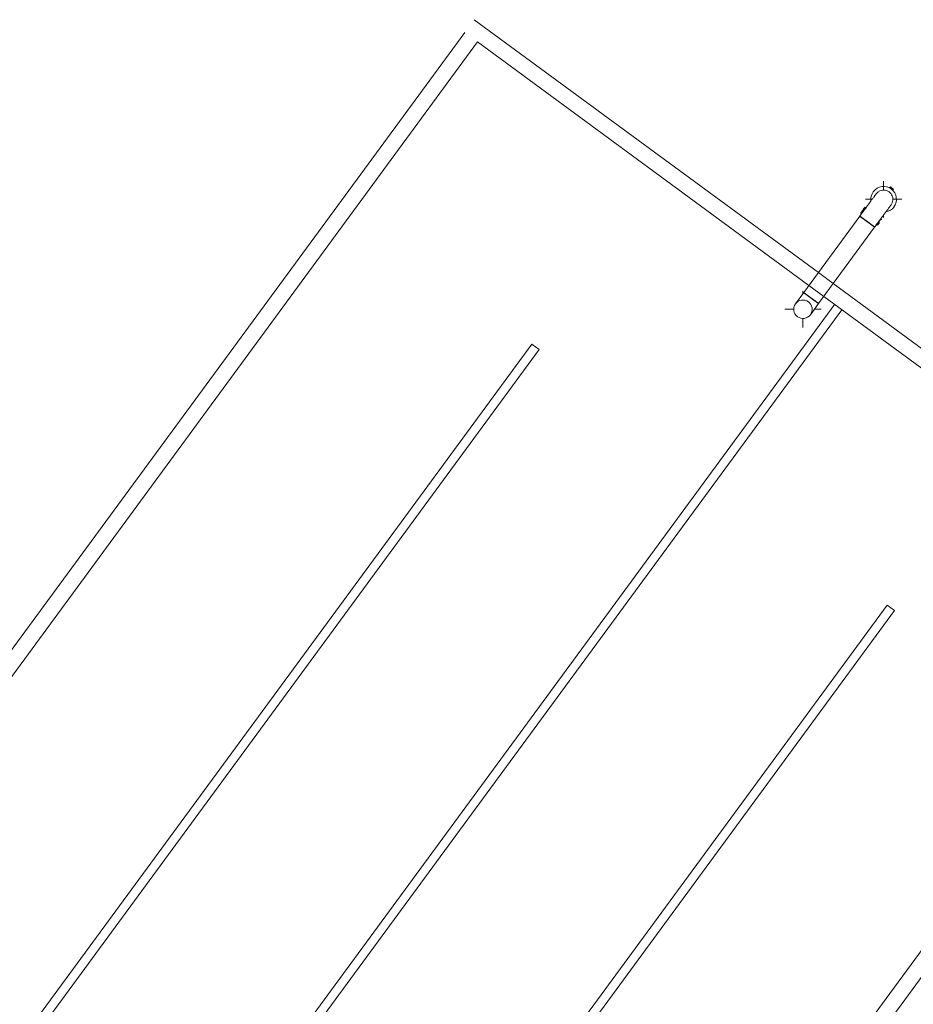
# Model space of a CAD drawing. Header units: metres. Extents: x 135583 to 135939, y 457896 to 458258.
# Tile 92 of 256: x 135647 to 135667, y 458057 to 458079. Entities that reach past the tile are written whole.
import ezdxf

# ---------------------------------------------------------------- set-up
doc = ezdxf.new("R2010")
doc.units = ezdxf.units.M
doc.linetypes.add('Hidden', pattern=[4, 2, -2])
doc.layers.add('NIEUWE INSTALLATIE', color=250, linetype='Continuous', lineweight=0)

msp = doc.modelspace()

# ---------------------------------------------------------------- linework, layer by layer
at = {"layer": 'NIEUWE INSTALLATIE'}
for p, q in [((135657.252, 458078.53), (135664.825, 458072.967)), ((135630.698, 458042.386), (135657.045, 458078.248)), ((135657.327, 458078.041), (135630.98, 458042.179)), ((135664.618, 458072.685), (135657.327, 458078.041)), ((135666.262, 458074.779), (135666.262, 458074.979)), ((135666.412, 458074.851), (135666.394, 458074.827)), ((135666.412, 458074.851), (135666.444, 458074.827)), ((135666.444, 458074.827), (135666.476, 458074.804)), ((135666.459, 458074.78), (135666.476, 458074.804)), ((135665.862, 458074.579), (135666.011, 458074.579)), ((135666.46, 458074.579), (135666.662, 458074.579)), ((135665.804, 458074.343), (135665.845, 458074.399)), ((135665.82, 458074.331), (135665.878, 458074.41)), ((135665.871, 458074.401), (135665.848, 458074.403)), ((135665.884, 458074.406), (135665.878, 458074.41)), ((135665.737, 458074.208), (135664.502, 458072.528)), ((135665.759, 458074.282), (135665.768, 458074.261)), ((135665.762, 458074.251), (135665.787, 458074.286)), ((135665.813, 458074.321), (135665.82, 458074.331)), ((135665.813, 458074.321), (135665.819, 458074.316)), ((135666.215, 458074.163), (135666.157, 458074.083)), ((135666.215, 458074.163), (135666.208, 458074.168)), ((135666.218, 458074.132), (135666.208, 458074.153)), ((135666.262, 458074.179), (135666.262, 458074.237)), ((135664.83, 458072.287), (135666.064, 458073.967)), ((135665.901, 458074.088), (135665.937, 458074.061)), ((135666.018, 458074.001), (135666.003, 458074.012)), ((135666.064, 458073.967), (135666.063, 458073.968)), ((135666.124, 458074.039), (135666.098, 458074.004)), ((135666.105, 458074.013), (135666.128, 458074.011)), ((135666.173, 458074.072), (135666.132, 458074.015)), ((135666.157, 458074.083), (135666.149, 458074.073)), ((135665.152, 458072.726), (135673.692, 458066.452)), ((135664.502, 458072.527), (135664.322, 458072.282)), ((135664.485, 458072.5), (135664.485, 458072.561)), ((135664.502, 458072.527), (135664.504, 458072.527)), ((135664.666, 458072.407), (135664.629, 458072.434)), ((135673.203, 458066.377), (135664.945, 458072.444)), ((135641.59, 458040.154), (135665.184, 458072.269)), ((135664.649, 458072.041), (135664.83, 458072.287)), ((135665.345, 458072.15), (135641.751, 458040.036)), ((135664.085, 458072.161), (135664.284, 458072.161)), ((135664.735, 458072.161), (135664.885, 458072.161)), ((135664.485, 458071.761), (135664.485, 458071.96)), ((135634.928, 458039.278), (135658.522, 458071.393)), ((135658.683, 458071.274), (135658.522, 458071.393)), ((135658.683, 458071.274), (135635.089, 458039.16)), ((135646.856, 458030.515), (135673.203, 458066.377)), ((135673.485, 458066.17), (135663.102, 458052.037)), ((135642.745, 458033.535), (135666.339, 458065.65)), ((135666.501, 458065.531), (135642.907, 458033.417)), ((135666.501, 458065.531), (135666.339, 458065.65))]:
    msp.add_line(p, q, dxfattribs=at)
at = {"layer": 'NIEUWE INSTALLATIE', "linetype": 'Hidden'}
for p, q in [((135664.825, 458072.967), (135665.152, 458072.726)), ((135664.825, 458072.967), (135665.152, 458072.726)), ((135664.945, 458072.444), (135664.618, 458072.685)), ((135664.945, 458072.444), (135664.618, 458072.685))]:
    msp.add_line(p, q, dxfattribs=at)
at = {"layer": 'NIEUWE INSTALLATIE', "flags": 128}
for points in [[(135666.098, 458074.699), (135666.097, 458074.698), (135666.095, 458074.696), (135666.093, 458074.693), (135666.091, 458074.69), (135666.087, 458074.685), (135666.084, 458074.68), (135666.079, 458074.674), (135666.075, 458074.668), (135666.069, 458074.661), (135666.063, 458074.653), (135666.057, 458074.644), (135666.05, 458074.634), (135666.043, 458074.624), (135666.035, 458074.614), (135666.026, 458074.602), (135666.017, 458074.59), (135666.008, 458074.577), (135665.998, 458074.564), (135665.988, 458074.55), (135665.978, 458074.536), (135665.967, 458074.521), (135665.955, 458074.506), (135665.944, 458074.49), (135665.932, 458074.473), (135665.92, 458074.457), (135665.907, 458074.44), (135665.894, 458074.422), (135665.881, 458074.404), (135665.868, 458074.386), (135665.854, 458074.368), (135665.84, 458074.349), (135665.826, 458074.33), (135665.812, 458074.311), (135665.798, 458074.292), (135665.784, 458074.272), (135665.77, 458074.253), (135665.755, 458074.233), (135665.741, 458074.213), (135665.737, 458074.208)], [(135666.064, 458073.967), (135666.079, 458073.987), (135666.093, 458074.007), (135666.108, 458074.026), (135666.122, 458074.046), (135666.136, 458074.065), (135666.15, 458074.084), (135666.164, 458074.103), (135666.178, 458074.122), (135666.191, 458074.141), (135666.205, 458074.159), (135666.218, 458074.177), (135666.231, 458074.194), (135666.244, 458074.212), (135666.256, 458074.228), (135666.268, 458074.245), (135666.28, 458074.261), (135666.291, 458074.276), (135666.302, 458074.291), (135666.313, 458074.306), (135666.323, 458074.32), (135666.333, 458074.333), (135666.343, 458074.346), (135666.352, 458074.358), (135666.36, 458074.37), (135666.368, 458074.381), (135666.376, 458074.391), (135666.383, 458074.401), (135666.389, 458074.41), (135666.395, 458074.418), (135666.401, 458074.425), (135666.406, 458074.432), (135666.41, 458074.438), (135666.414, 458074.443), (135666.417, 458074.448), (135666.42, 458074.452), (135666.422, 458074.455), (135666.424, 458074.457), (135666.425, 458074.458), (135666.425, 458074.459)]]:
    msp.add_lwpolyline(points, dxfattribs=at)
at = {"layer": 'NIEUWE INSTALLATIE'}
for centre, radius, start, end in [((135666.262, 458074.579), 0.282, 323.696, 143.696), ((135666.262, 458074.579), 0.282, 143.696, 187.7331), ((135666.262, 458074.579), 0.203, 127.0103, 150.6191), ((135666.262, 458074.579), 0.203, 53.696, 122.9268), ((135666.262, 458074.579), 0.203, 39.8498, 53.696), ((135666.262, 458074.579), 0.203, 328.2253, 39.1939), ((135666.262, 458074.579), 0.203, 36, 38.3449), ((135666.262, 458074.579), 0.283, 279.981, 323.696), ((135666.262, 458074.579), 0.203, 321.2988, 326.1416), ((135664.485, 458072.161), 0.203, 53.696, 233.696), ((135664.485, 458072.161), 0.203, 233.696, 53.696)]:
    msp.add_arc(centre, radius, start, end, dxfattribs=at)
for centre, major_axis, start_param, end_param in [((135665.804, 458074.343), (0.0447, 0.0608), 0, 3.534297), ((135665.82, 458074.331), (0.0515, 0.0701), 3.640922, 8.545757), ((135665.901, 458074.088), (-0.164, 0.12), 4.292308, 10.436392), ((135665.901, 458074.088), (-0.164, 0.12), 4.40163, 10.664156), ((135665.901, 458074.088), (-0.164, 0.12), 5.195712, 11.015256), ((135665.901, 458074.088), (-0.164, 0.12), 1.288904, 7.128999), ((135665.901, 458074.088), (-0.164, 0.12), 4.588872, 8.413344), ((135665.901, 458074.088), (-0.164, 0.12), 2.796095, 8.418758), ((135665.901, 458074.088), (-0.164, 0.12), 4.95405, 11.050009), ((135665.901, 458074.088), (-0.164, 0.12), 6.156164, 12.117572), ((135665.901, 458074.088), (-0.164, 0.12), 6.162348, 11.226255), ((135665.901, 458074.088), (-0.164, 0.12), 5.373882, 5.609987), ((135665.901, 458074.088), (-0.164, 0.12), 4.739811, 5.441758), ((135665.901, 458074.088), (-0.164, 0.12), 4.896403, 5.161188), ((135665.901, 458074.088), (-0.164, 0.12), 1.346397, 4.712389), ((135665.901, 458074.088), (-0.164, 0.12), 2.606332, 4.540712), ((135665.901, 458074.088), (-0.164, 0.12), 3.745745, 4.498884), ((135665.901, 458074.088), (-0.164, 0.12), 2.046803, 4.401733), ((135665.901, 458074.088), (-0.164, 0.12), 3.208827, 3.913267), ((135666.157, 458074.083), (0.0515, 0.0701), 4.020614, 4.670451), ((135666.173, 458074.072), (0.0447, 0.0608), 0, 0.392699), ((135664.666, 458072.407), (-0.164, 0.12), 1.344922, 7.317496), ((135664.666, 458072.407), (-0.164, 0.12), 4.193861, 8.52718), ((135664.666, 458072.407), (-0.164, 0.12), 5.495007, 11.108117), ((135664.666, 458072.407), (-0.164, 0.12), 4.405003, 8.302781), ((135664.666, 458072.407), (-0.164, 0.12), 4.712389, 8.078381), ((135664.666, 458072.407), (-0.164, 0.12), 4.986725, 6.831064), ((135664.666, 458072.407), (-0.164, 0.12), 4.985225, 7.548888), ((135664.666, 458072.407), (-0.164, 0.12), 0.787964, 5.733713), ((135664.666, 458072.407), (-0.164, 0.12), 5.07476, 5.249003), ((135664.666, 458072.407), (-0.164, 0.12), 1.854281, 2.692794), ((135664.666, 458072.407), (-0.164, 0.12), 2.054118, 4.399726), ((135664.666, 458072.407), (-0.164, 0.12), 3.020762, 4.348199), ((135664.666, 458072.407), (-0.164, 0.12), 2.476395, 4.158281), ((135664.666, 458072.407), (-0.164, 0.12), 3.814791, 4.041449), ((135664.666, 458072.407), (-0.164, 0.12), 2.248253, 3.934042)]:
    msp.add_ellipse(centre, major_axis=major_axis, ratio=0.000001, start_param=start_param, end_param=end_param, dxfattribs=at)

doc.saveas('drawing.dxf')
